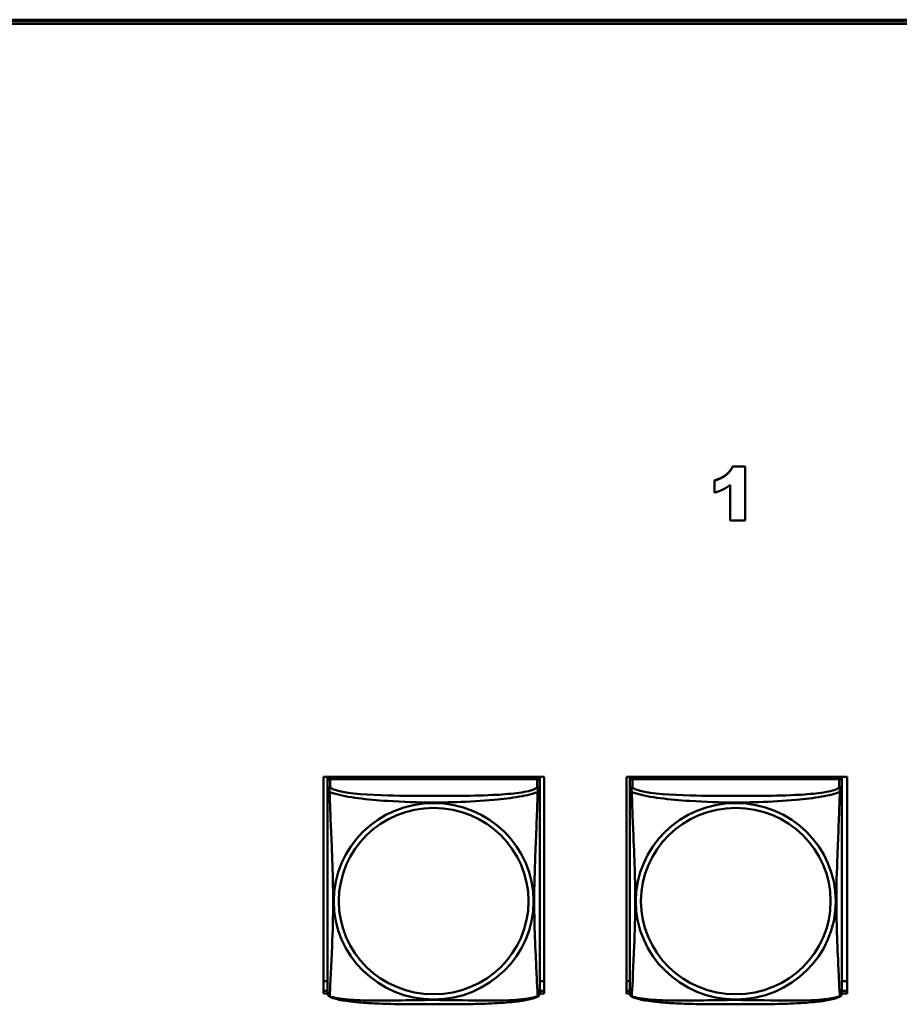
# Model space of a CAD drawing. Header units: inches. Extents: x 2.9 to 75, y -2.3 to 43.7.
# Tile 117 of 155: x 59.9 to 61.9, y 13.8 to 16. Entities that reach past the tile are written whole.
import ezdxf

# ---------------------------------------------------------------- set-up
doc = ezdxf.new("R2010")
doc.units = ezdxf.units.IN
doc.header["$MEASUREMENT"] = 0
doc.layers.add('Visible Edges(ROSSANSI)', color=7, linetype='Continuous', lineweight=50)
doc.layers.add('Visible Tangent Edges(ROSSANSI)', color=7, linetype='Continuous', lineweight=50)

msp = doc.modelspace()

# ---------------------------------------------------------------- linework, layer by layer
at = {"layer": 'Visible Edges(ROSSANSI)'}
for p, q in [((53.6253, 15.9977), (66.2831, 15.9977)), ((53.6253, 15.9944), (66.2831, 15.9944)), ((66.2831, 15.9883), (53.6253, 15.9883)), ((61.4978, 15.003), (61.5254, 15.003)), ((61.4978, 15.003), (61.4978, 15.0026)), ((61.5254, 15.0026), (61.4978, 15.0026)), ((61.5254, 15.003), (61.5254, 15.0026)), ((61.5254, 14.8827), (61.5254, 15.0026)), ((61.4567, 14.9715), (61.4567, 14.9711)), ((61.4567, 14.9711), (61.4567, 14.9442)), ((61.4917, 14.9613), (61.4917, 14.8827)), ((61.4917, 14.8827), (61.5254, 14.8827)), ((60.5858, 13.829), (60.5858, 14.3116)), ((60.5858, 14.3116), (61.0773, 14.3116)), ((60.5953, 14.3116), (60.5953, 14.3068)), ((60.5953, 14.3011), (60.5953, 14.3068)), ((60.5953, 14.3068), (60.6011, 14.3068)), ((60.5953, 14.301), (60.5953, 14.2833)), ((61.0619, 14.3068), (60.6012, 14.3068)), ((61.062, 14.3068), (61.0678, 14.3068)), ((61.0678, 14.3116), (61.0678, 14.3068)), ((61.0678, 14.3068), (61.0678, 14.301)), ((61.0678, 14.2833), (61.0678, 14.301)), ((61.0773, 14.3116), (61.0773, 13.829)), ((61.2608, 13.829), (61.2608, 14.3116)), ((61.2608, 14.3116), (61.7523, 14.3116)), ((61.2683, 14.3116), (61.2683, 14.3068)), ((61.2683, 14.3011), (61.2683, 14.3068)), ((61.2683, 14.3068), (61.2741, 14.3068)), ((61.2683, 14.301), (61.2683, 14.2833)), ((61.7349, 14.3068), (61.2742, 14.3068)), ((61.735, 14.3068), (61.7408, 14.3068)), ((61.7408, 14.3116), (61.7408, 14.3068)), ((61.7408, 14.3068), (61.7408, 14.301)), ((61.7408, 14.2833), (61.7408, 14.301)), ((61.7523, 14.3116), (61.7523, 13.829)), ((60.5953, 13.8563), (60.5858, 13.8563)), ((61.0773, 13.8563), (61.0678, 13.8563)), ((61.2683, 13.8563), (61.2608, 13.8563)), ((61.7523, 13.8563), (61.7408, 13.8563)), ((60.5858, 13.8351), (60.5953, 13.8351)), ((60.5954, 13.829), (60.5858, 13.829)), ((61.0773, 13.829), (61.0677, 13.829)), ((61.0678, 13.8351), (61.0773, 13.8351)), ((61.2608, 13.8351), (61.2683, 13.8351)), ((61.2684, 13.829), (61.2608, 13.829)), ((61.7523, 13.829), (61.7407, 13.829)), ((61.7408, 13.8351), (61.7523, 13.8351))]:
    msp.add_line(p, q, dxfattribs=at)
for centre, start, end in [((60.6091, 13.8304), 180, 189.1496), ((61.054, 13.8304), 350.8504, 360), ((61.2821, 13.8304), 180, 189.1496), ((61.727, 13.8304), 350.8504, 360)]:
    msp.add_arc(centre, 0.0138, start, end, dxfattribs=at)
for centre, major_axis, start_param, end_param in [((60.6012, 14.301), (-0.00591, 0), 4.712389, 6.283185), ((61.0619, 14.301), (0.00591, 0), 0, 1.570796), ((61.2742, 14.301), (-0.00591, 0), 4.712389, 6.283185), ((61.7349, 14.301), (0.00591, 0), 0, 1.570796)]:
    msp.add_ellipse(centre, major_axis=major_axis, ratio=0.981793, start_param=start_param, end_param=end_param, dxfattribs=at)
for points in [[(61.4567, 14.9715), (61.4737, 14.9768), (61.4925, 14.9919), (61.4978, 15.003)], [(61.4978, 15.0026), (61.4925, 14.9915), (61.4737, 14.9764), (61.4567, 14.9711)], [(61.4567, 14.9442), (61.4683, 14.9477), (61.4835, 14.9552), (61.4917, 14.9613)]]:
    msp.add_open_spline(points, degree=2, dxfattribs=at)
for points, knots in [([(60.5953, 14.2833), (60.5953, 14.2808), (60.5953, 14.2761), (60.5953, 14.27), (60.5953, 14.2588), (60.5953, 14.2424), (60.5953, 14.2245), (60.5953, 14.2067), (60.5953, 14.1875), (60.5953, 14.1683), (60.5953, 14.1412), (60.5953, 14.114), (60.5953, 14.0872), (60.5953, 14.0705), (60.5953, 14.0539), (60.5953, 14.0373), (60.5953, 14.004), (60.5953, 13.9708), (60.5953, 13.9386), (60.5953, 13.8985), (60.5953, 13.858), (60.5953, 13.8394), (60.5953, 13.8336), (60.5953, 13.8304), (60.5953, 13.8304)], [0.325731, 0.325731, 0.325731, 0.325731, 0.404774, 0.404774, 0.404774, 0.550532, 0.550532, 0.550532, 0.69629, 0.69629, 0.69629, 0.902598, 0.902598, 0.902598, 1.03154, 1.03154, 1.03154, 1.289425, 1.289425, 1.289425, 1.610774, 1.610774, 1.610774, 1.710218, 1.710218, 1.710218, 1.710218]), ([(61.0678, 13.8304), (61.0678, 13.8304), (61.0678, 13.8313), (61.0678, 13.8329), (61.0678, 13.8376), (61.0678, 13.8485), (61.0678, 13.8624), (61.0678, 13.8762), (61.0678, 13.8928), (61.0678, 13.9102), (61.0678, 13.9348), (61.0678, 13.9612), (61.0678, 13.9876), (61.0678, 14.0041), (61.0678, 14.0206), (61.0678, 14.0373), (61.0678, 14.0705), (61.0678, 14.1038), (61.0678, 14.1377), (61.0678, 14.1801), (61.0678, 14.2259), (61.0678, 14.2574), (61.0678, 14.2699), (61.0678, 14.2792), (61.0678, 14.2833)], [0.352862, 0.352862, 0.352862, 0.352862, 0.404774, 0.404774, 0.404774, 0.550532, 0.550532, 0.550532, 0.69629, 0.69629, 0.69629, 0.902598, 0.902598, 0.902598, 1.03154, 1.03154, 1.03154, 1.289425, 1.289425, 1.289425, 1.610774, 1.610774, 1.610774, 1.73735, 1.73735, 1.73735, 1.73735]), ([(61.2683, 14.2833), (61.2683, 14.2808), (61.2683, 14.2761), (61.2683, 14.27), (61.2683, 14.2588), (61.2683, 14.2424), (61.2683, 14.2245), (61.2683, 14.2067), (61.2683, 14.1875), (61.2683, 14.1683), (61.2683, 14.1412), (61.2683, 14.114), (61.2683, 14.0872), (61.2683, 14.0705), (61.2683, 14.0539), (61.2683, 14.0373), (61.2683, 14.004), (61.2683, 13.9708), (61.2683, 13.9386), (61.2683, 13.8985), (61.2683, 13.858), (61.2683, 13.8394), (61.2683, 13.8336), (61.2683, 13.8304), (61.2683, 13.8304)], [0.325731, 0.325731, 0.325731, 0.325731, 0.404774, 0.404774, 0.404774, 0.550532, 0.550532, 0.550532, 0.69629, 0.69629, 0.69629, 0.902598, 0.902598, 0.902598, 1.03154, 1.03154, 1.03154, 1.289425, 1.289425, 1.289425, 1.610774, 1.610774, 1.610774, 1.710218, 1.710218, 1.710218, 1.710218]), ([(61.7408, 13.8304), (61.7408, 13.8304), (61.7408, 13.8313), (61.7408, 13.8329), (61.7408, 13.8376), (61.7408, 13.8485), (61.7408, 13.8624), (61.7408, 13.8762), (61.7408, 13.8928), (61.7408, 13.9102), (61.7408, 13.9348), (61.7408, 13.9612), (61.7408, 13.9876), (61.7408, 14.0041), (61.7408, 14.0206), (61.7408, 14.0373), (61.7408, 14.0705), (61.7408, 14.1038), (61.7408, 14.1377), (61.7408, 14.1801), (61.7408, 14.2259), (61.7408, 14.2574), (61.7408, 14.2699), (61.7408, 14.2792), (61.7408, 14.2833)], [0.352862, 0.352862, 0.352862, 0.352862, 0.404774, 0.404774, 0.404774, 0.550532, 0.550532, 0.550532, 0.69629, 0.69629, 0.69629, 0.902598, 0.902598, 0.902598, 1.03154, 1.03154, 1.03154, 1.289425, 1.289425, 1.289425, 1.610774, 1.610774, 1.610774, 1.73735, 1.73735, 1.73735, 1.73735]), ([(60.5995, 13.8223), (60.599, 13.8226), (60.5984, 13.8229), (60.5975, 13.8238), (60.5972, 13.8242), (60.5965, 13.8251), (60.5963, 13.8256), (60.5959, 13.8264), (60.5958, 13.8268), (60.5956, 13.8275), (60.5956, 13.8279), (60.5955, 13.8282)], [0.02273771, 0.02273771, 0.02273771, 0.02273771, 0.02954865, 0.02954865, 0.03635958, 0.03635958, 0.04317052, 0.04317052, 0.04998146, 0.04998146, 0.0567924, 0.0567924, 0.0567924, 0.0567924]), ([(61.0636, 13.8223), (61.0602, 13.8205), (61.0567, 13.8192), (61.0487, 13.8168), (61.0442, 13.8157), (61.0347, 13.8139), (61.0297, 13.813), (61.0186, 13.8114), (61.0124, 13.8107), (60.9985, 13.8093), (60.9907, 13.8087), (60.9729, 13.8075), (60.9627, 13.807), (60.9378, 13.8061), (60.9231, 13.8057), (60.8914, 13.8053), (60.8744, 13.8052), (60.8404, 13.8051), (60.8234, 13.8051), (60.7894, 13.8052), (60.7723, 13.8053), (60.7383, 13.8057), (60.7212, 13.8061), (60.691, 13.8074), (60.6778, 13.8082), (60.6569, 13.81), (60.6488, 13.8109), (60.6352, 13.8127), (60.6295, 13.8136), (60.6194, 13.8156), (60.615, 13.8167), (60.6067, 13.8191), (60.603, 13.8204), (60.5995, 13.8223)], [-1.678204, -1.678204, -1.678204, -1.678204, -1.629815, -1.629815, -1.580861, -1.580861, -1.532583, -1.532583, -1.479316, -1.479316, -1.416961, -1.416961, -1.337799, -1.337799, -1.226353, -1.226353, -1.09702, -1.09702, -0.967687, -0.967687, -0.838354, -0.838354, -0.709022, -0.709022, -0.60577, -0.60577, -0.53827, -0.53827, -0.483941, -0.483941, -0.435529, -0.435529, -0.384876, -0.384876, -0.384876, -0.384876]), ([(61.0636, 13.8223), (61.0641, 13.8226), (61.0647, 13.8229), (61.0656, 13.8238), (61.0659, 13.8242), (61.0665, 13.8251), (61.0668, 13.8256), (61.0671, 13.8264), (61.0673, 13.8268), (61.0675, 13.8275), (61.0675, 13.8279), (61.0676, 13.8282)], [0.02273771, 0.02273771, 0.02273771, 0.02273771, 0.02954865, 0.02954865, 0.03635958, 0.03635958, 0.04317052, 0.04317052, 0.04998146, 0.04998146, 0.0567924, 0.0567924, 0.0567924, 0.0567924]), ([(61.2725, 13.8223), (61.272, 13.8226), (61.2714, 13.8229), (61.2705, 13.8238), (61.2702, 13.8242), (61.2695, 13.8251), (61.2693, 13.8256), (61.2689, 13.8264), (61.2688, 13.8268), (61.2686, 13.8275), (61.2686, 13.8279), (61.2685, 13.8282)], [0.02273771, 0.02273771, 0.02273771, 0.02273771, 0.02954865, 0.02954865, 0.03635958, 0.03635958, 0.04317052, 0.04317052, 0.04998146, 0.04998146, 0.0567924, 0.0567924, 0.0567924, 0.0567924]), ([(61.7366, 13.8223), (61.7332, 13.8205), (61.7297, 13.8192), (61.7217, 13.8168), (61.7172, 13.8157), (61.7077, 13.8139), (61.7027, 13.813), (61.6916, 13.8114), (61.6854, 13.8107), (61.6715, 13.8093), (61.6637, 13.8087), (61.6459, 13.8075), (61.6357, 13.807), (61.6108, 13.8061), (61.5961, 13.8057), (61.5644, 13.8053), (61.5474, 13.8052), (61.5134, 13.8051), (61.4964, 13.8051), (61.4624, 13.8052), (61.4453, 13.8053), (61.4113, 13.8057), (61.3942, 13.8061), (61.364, 13.8074), (61.3508, 13.8082), (61.3299, 13.81), (61.3218, 13.8109), (61.3082, 13.8127), (61.3025, 13.8136), (61.2924, 13.8156), (61.288, 13.8167), (61.2797, 13.8191), (61.276, 13.8204), (61.2725, 13.8223)], [-1.678204, -1.678204, -1.678204, -1.678204, -1.629815, -1.629815, -1.580861, -1.580861, -1.532583, -1.532583, -1.479316, -1.479316, -1.416961, -1.416961, -1.337799, -1.337799, -1.226353, -1.226353, -1.09702, -1.09702, -0.967687, -0.967687, -0.838354, -0.838354, -0.709022, -0.709022, -0.60577, -0.60577, -0.53827, -0.53827, -0.483941, -0.483941, -0.435529, -0.435529, -0.384876, -0.384876, -0.384876, -0.384876]), ([(61.7366, 13.8223), (61.7371, 13.8226), (61.7377, 13.8229), (61.7386, 13.8238), (61.7389, 13.8242), (61.7395, 13.8251), (61.7398, 13.8256), (61.7401, 13.8264), (61.7403, 13.8268), (61.7405, 13.8275), (61.7405, 13.8279), (61.7406, 13.8282)], [0.02273771, 0.02273771, 0.02273771, 0.02273771, 0.02954865, 0.02954865, 0.03635958, 0.03635958, 0.04317052, 0.04317052, 0.04998146, 0.04998146, 0.0567924, 0.0567924, 0.0567924, 0.0567924])]:
    msp.add_open_spline(points, degree=3, knots=knots, dxfattribs=at)
at = {"layer": 'Visible Tangent Edges(ROSSANSI)'}
for p, q in [((60.6012, 14.2891), (60.6012, 14.3068)), ((61.0619, 14.3068), (61.0619, 14.2891)), ((61.2742, 14.2891), (61.2742, 14.3068)), ((61.7349, 14.3068), (61.7349, 14.2891))]:
    msp.add_line(p, q, dxfattribs=at)
for centre, major_axis, start_param, end_param in [((60.6012, 14.2833), (-0.00591, 0), 4.712389, 6.283185), ((61.0619, 14.2833), (0.00591, 0), 0, 1.570796), ((61.2742, 14.2833), (-0.00591, 0), 4.712389, 6.283185), ((61.7349, 14.2833), (0.00591, 0), 0, 1.570796)]:
    msp.add_ellipse(centre, major_axis=major_axis, ratio=0.981793, start_param=start_param, end_param=end_param, dxfattribs=at)
for centre, major_axis in [((60.8315, 14.0346), (-0.2227, 0)), ((61.5045, 14.0346), (-0.2227, 0)), ((60.8315, 14.0348), (-0.2113, 0)), ((61.5045, 14.0348), (-0.2113, 0))]:
    msp.add_ellipse(centre, major_axis=major_axis, ratio=0.981793, dxfattribs=at)
for points, knots in [([(60.5953, 14.2833), (60.5953, 14.283), (60.5953, 14.2828), (60.5954, 14.2824), (60.5954, 14.2822), (60.5956, 14.2819), (60.5956, 14.2818), (60.5958, 14.2816), (60.5959, 14.2815), (60.5961, 14.2812), (60.5963, 14.281), (60.5968, 14.2805), (60.5973, 14.2801), (60.5985, 14.2791), (60.5991, 14.2786), (60.5999, 14.278)], [-0.0844808, -0.0844808, -0.0844808, -0.0844808, -0.06943799, -0.06943799, -0.05587828, -0.05587828, -0.04740346, -0.04740346, -0.04210669, -0.04210669, -0.03151317, -0.03151317, -0.01456352, -0.01456352, 0.00026741, 0.00026741, 0.00026741, 0.00026741]), ([(60.5999, 14.278), (60.5997, 14.2792), (60.5995, 14.2802), (60.5995, 14.2822), (60.5995, 14.2831), (60.5997, 14.2844), (60.5998, 14.2849), (60.6, 14.2855), (60.6, 14.2857), (60.6002, 14.2862), (60.6003, 14.2865), (60.6005, 14.2872), (60.6007, 14.2876), (60.601, 14.2884), (60.6011, 14.2888), (60.6012, 14.2891)], [-0.00026741, -0.00026741, -0.00026741, -0.00026741, 0.01456352, 0.01456352, 0.03151317, 0.03151317, 0.04210669, 0.04210669, 0.04740346, 0.04740346, 0.05587828, 0.05587828, 0.06943799, 0.06943799, 0.0844808, 0.0844808, 0.0844808, 0.0844808]), ([(60.5999, 13.8231), (60.6, 13.8247), (60.6001, 13.827), (60.6003, 13.8299), (60.6014, 13.8497), (60.6035, 13.8929), (60.6052, 13.9344), (60.6066, 13.9677), (60.6076, 14.0012), (60.6076, 14.0347), (60.6076, 14.0514), (60.6073, 14.0682), (60.6069, 14.0852), (60.6062, 14.1124), (60.6051, 14.1404), (60.6039, 14.169), (60.6031, 14.1892), (60.6022, 14.2097), (60.6015, 14.2289), (60.6008, 14.248), (60.6002, 14.2657), (60.5999, 14.278)], [-1.657319, -1.657319, -1.657319, -1.657319, -1.610774, -1.610774, -1.610774, -1.289425, -1.289425, -1.289425, -1.03154, -1.03154, -1.03154, -0.902598, -0.902598, -0.902598, -0.69629, -0.69629, -0.69629, -0.550532, -0.550532, -0.550532, -0.405761, -0.405761, -0.405761, -0.405761]), ([(60.5999, 14.278), (60.6027, 14.2768), (60.6062, 14.2755), (60.6102, 14.2743), (60.6378, 14.2659), (60.6848, 14.2608), (60.7284, 14.2579), (60.7633, 14.2556), (60.7975, 14.2546), (60.8315, 14.2546), (60.8486, 14.2546), (60.8656, 14.2548), (60.8828, 14.2554), (60.9103, 14.2563), (60.9384, 14.2578), (60.9661, 14.2604), (60.9856, 14.2622), (61.005, 14.2645), (61.0223, 14.2675), (61.0395, 14.2704), (61.0544, 14.274), (61.0632, 14.278)], [-1.657319, -1.657319, -1.657319, -1.657319, -1.610774, -1.610774, -1.610774, -1.289425, -1.289425, -1.289425, -1.03154, -1.03154, -1.03154, -0.902598, -0.902598, -0.902598, -0.69629, -0.69629, -0.69629, -0.550532, -0.550532, -0.550532, -0.405761, -0.405761, -0.405761, -0.405761]), ([(61.0619, 14.2891), (61.0613, 14.2872), (61.0586, 14.2852), (61.0542, 14.2834), (61.046, 14.2801), (61.0321, 14.2774), (61.016, 14.2754), (60.9998, 14.2734), (60.9816, 14.272), (60.963, 14.2712), (60.9367, 14.2699), (60.9094, 14.2695), (60.8823, 14.2693), (60.8654, 14.2692), (60.8485, 14.2692), (60.8315, 14.2692), (60.7977, 14.2692), (60.7638, 14.2692), (60.7301, 14.2701), (60.6881, 14.2712), (60.6442, 14.2739), (60.6187, 14.2803), (60.6086, 14.2829), (60.6022, 14.286), (60.6012, 14.2891)], [0.325731, 0.325731, 0.325731, 0.325731, 0.404774, 0.404774, 0.404774, 0.550532, 0.550532, 0.550532, 0.69629, 0.69629, 0.69629, 0.902598, 0.902598, 0.902598, 1.03154, 1.03154, 1.03154, 1.289425, 1.289425, 1.289425, 1.610774, 1.610774, 1.610774, 1.73735, 1.73735, 1.73735, 1.73735]), ([(61.0632, 14.278), (61.0631, 14.2741), (61.063, 14.2695), (61.0628, 14.2645), (61.0617, 14.2301), (61.0596, 14.1809), (61.0579, 14.137), (61.0565, 14.1017), (61.0555, 14.0681), (61.0555, 14.0347), (61.0555, 14.0179), (61.0558, 14.0012), (61.0562, 13.9845), (61.0569, 13.9577), (61.058, 13.9306), (61.0592, 13.9048), (61.06, 13.8866), (61.0609, 13.8691), (61.0616, 13.8543), (61.0623, 13.8397), (61.0629, 13.8281), (61.0632, 13.8231)], [-1.657319, -1.657319, -1.657319, -1.657319, -1.610774, -1.610774, -1.610774, -1.289425, -1.289425, -1.289425, -1.03154, -1.03154, -1.03154, -0.902598, -0.902598, -0.902598, -0.69629, -0.69629, -0.69629, -0.550532, -0.550532, -0.550532, -0.405761, -0.405761, -0.405761, -0.405761]), ([(61.0619, 14.2891), (61.0619, 14.2888), (61.0621, 14.2884), (61.0624, 14.2876), (61.0626, 14.2872), (61.0628, 14.2865), (61.0629, 14.2862), (61.0631, 14.2857), (61.0631, 14.2855), (61.0633, 14.2849), (61.0634, 14.2844), (61.0636, 14.2831), (61.0636, 14.2822), (61.0635, 14.2802), (61.0634, 14.2792), (61.0632, 14.278)], [-0.0844808, -0.0844808, -0.0844808, -0.0844808, -0.06943799, -0.06943799, -0.05587828, -0.05587828, -0.04740346, -0.04740346, -0.04210669, -0.04210669, -0.03151317, -0.03151317, -0.01456352, -0.01456352, 0.00026741, 0.00026741, 0.00026741, 0.00026741]), ([(61.0632, 14.278), (61.064, 14.2786), (61.0646, 14.2791), (61.0658, 14.2801), (61.0662, 14.2805), (61.0668, 14.281), (61.067, 14.2812), (61.0672, 14.2815), (61.0673, 14.2816), (61.0674, 14.2818), (61.0675, 14.2819), (61.0677, 14.2822), (61.0677, 14.2824), (61.0678, 14.2828), (61.0678, 14.283), (61.0678, 14.2833)], [-0.00026741, -0.00026741, -0.00026741, -0.00026741, 0.01456352, 0.01456352, 0.03151317, 0.03151317, 0.04210669, 0.04210669, 0.04740346, 0.04740346, 0.05587828, 0.05587828, 0.06943799, 0.06943799, 0.0844808, 0.0844808, 0.0844808, 0.0844808]), ([(61.2683, 14.2833), (61.2683, 14.283), (61.2683, 14.2828), (61.2684, 14.2824), (61.2684, 14.2822), (61.2686, 14.2819), (61.2686, 14.2818), (61.2688, 14.2816), (61.2689, 14.2815), (61.2691, 14.2812), (61.2693, 14.281), (61.2698, 14.2805), (61.2703, 14.2801), (61.2715, 14.2791), (61.2721, 14.2786), (61.2729, 14.278)], [-0.0844808, -0.0844808, -0.0844808, -0.0844808, -0.06943799, -0.06943799, -0.05587828, -0.05587828, -0.04740346, -0.04740346, -0.04210669, -0.04210669, -0.03151317, -0.03151317, -0.01456352, -0.01456352, 0.00026741, 0.00026741, 0.00026741, 0.00026741]), ([(61.2729, 14.278), (61.2727, 14.2792), (61.2725, 14.2802), (61.2725, 14.2822), (61.2725, 14.2831), (61.2727, 14.2844), (61.2728, 14.2849), (61.273, 14.2855), (61.273, 14.2857), (61.2732, 14.2862), (61.2733, 14.2865), (61.2735, 14.2872), (61.2737, 14.2876), (61.274, 14.2884), (61.2741, 14.2888), (61.2742, 14.2891)], [-0.00026741, -0.00026741, -0.00026741, -0.00026741, 0.01456352, 0.01456352, 0.03151317, 0.03151317, 0.04210669, 0.04210669, 0.04740346, 0.04740346, 0.05587828, 0.05587828, 0.06943799, 0.06943799, 0.0844808, 0.0844808, 0.0844808, 0.0844808]), ([(61.2729, 13.8231), (61.273, 13.8247), (61.2731, 13.827), (61.2733, 13.8299), (61.2744, 13.8497), (61.2765, 13.8929), (61.2782, 13.9344), (61.2796, 13.9677), (61.2806, 14.0012), (61.2806, 14.0347), (61.2806, 14.0514), (61.2803, 14.0682), (61.2799, 14.0852), (61.2792, 14.1124), (61.2781, 14.1404), (61.2769, 14.169), (61.2761, 14.1892), (61.2752, 14.2097), (61.2745, 14.2289), (61.2738, 14.248), (61.2732, 14.2657), (61.2729, 14.278)], [-1.657319, -1.657319, -1.657319, -1.657319, -1.610774, -1.610774, -1.610774, -1.289425, -1.289425, -1.289425, -1.03154, -1.03154, -1.03154, -0.902598, -0.902598, -0.902598, -0.69629, -0.69629, -0.69629, -0.550532, -0.550532, -0.550532, -0.405761, -0.405761, -0.405761, -0.405761]), ([(61.2729, 14.278), (61.2757, 14.2768), (61.2792, 14.2755), (61.2832, 14.2743), (61.3108, 14.2659), (61.3578, 14.2608), (61.4014, 14.2579), (61.4363, 14.2556), (61.4705, 14.2546), (61.5045, 14.2546), (61.5216, 14.2546), (61.5386, 14.2548), (61.5558, 14.2554), (61.5833, 14.2563), (61.6114, 14.2578), (61.6391, 14.2604), (61.6586, 14.2622), (61.678, 14.2645), (61.6953, 14.2675), (61.7125, 14.2704), (61.7274, 14.274), (61.7362, 14.278)], [-1.657319, -1.657319, -1.657319, -1.657319, -1.610774, -1.610774, -1.610774, -1.289425, -1.289425, -1.289425, -1.03154, -1.03154, -1.03154, -0.902598, -0.902598, -0.902598, -0.69629, -0.69629, -0.69629, -0.550532, -0.550532, -0.550532, -0.405761, -0.405761, -0.405761, -0.405761]), ([(61.7349, 14.2891), (61.7343, 14.2872), (61.7316, 14.2852), (61.7272, 14.2834), (61.719, 14.2801), (61.7051, 14.2774), (61.689, 14.2754), (61.6728, 14.2734), (61.6546, 14.272), (61.636, 14.2712), (61.6097, 14.2699), (61.5824, 14.2695), (61.5553, 14.2693), (61.5384, 14.2692), (61.5215, 14.2692), (61.5045, 14.2692), (61.4707, 14.2692), (61.4368, 14.2692), (61.4031, 14.2701), (61.3611, 14.2712), (61.3172, 14.2739), (61.2917, 14.2803), (61.2816, 14.2829), (61.2752, 14.286), (61.2742, 14.2891)], [0.325731, 0.325731, 0.325731, 0.325731, 0.404774, 0.404774, 0.404774, 0.550532, 0.550532, 0.550532, 0.69629, 0.69629, 0.69629, 0.902598, 0.902598, 0.902598, 1.03154, 1.03154, 1.03154, 1.289425, 1.289425, 1.289425, 1.610774, 1.610774, 1.610774, 1.73735, 1.73735, 1.73735, 1.73735]), ([(61.7362, 14.278), (61.7361, 14.2741), (61.736, 14.2695), (61.7358, 14.2645), (61.7347, 14.2301), (61.7326, 14.1809), (61.7309, 14.137), (61.7295, 14.1017), (61.7285, 14.0681), (61.7285, 14.0347), (61.7285, 14.0179), (61.7288, 14.0012), (61.7292, 13.9845), (61.7299, 13.9577), (61.731, 13.9306), (61.7322, 13.9048), (61.733, 13.8866), (61.7339, 13.8691), (61.7346, 13.8543), (61.7353, 13.8397), (61.7359, 13.8281), (61.7362, 13.8231)], [-1.657319, -1.657319, -1.657319, -1.657319, -1.610774, -1.610774, -1.610774, -1.289425, -1.289425, -1.289425, -1.03154, -1.03154, -1.03154, -0.902598, -0.902598, -0.902598, -0.69629, -0.69629, -0.69629, -0.550532, -0.550532, -0.550532, -0.405761, -0.405761, -0.405761, -0.405761]), ([(61.7349, 14.2891), (61.7349, 14.2888), (61.7351, 14.2884), (61.7354, 14.2876), (61.7356, 14.2872), (61.7358, 14.2865), (61.7359, 14.2862), (61.7361, 14.2857), (61.7361, 14.2855), (61.7363, 14.2849), (61.7364, 14.2844), (61.7366, 14.2831), (61.7366, 14.2822), (61.7365, 14.2802), (61.7364, 14.2792), (61.7362, 14.278)], [-0.0844808, -0.0844808, -0.0844808, -0.0844808, -0.06943799, -0.06943799, -0.05587828, -0.05587828, -0.04740346, -0.04740346, -0.04210669, -0.04210669, -0.03151317, -0.03151317, -0.01456352, -0.01456352, 0.00026741, 0.00026741, 0.00026741, 0.00026741]), ([(61.7362, 14.278), (61.737, 14.2786), (61.7376, 14.2791), (61.7388, 14.2801), (61.7392, 14.2805), (61.7398, 14.281), (61.74, 14.2812), (61.7402, 14.2815), (61.7403, 14.2816), (61.7404, 14.2818), (61.7405, 14.2819), (61.7407, 14.2822), (61.7407, 14.2824), (61.7408, 14.2828), (61.7408, 14.283), (61.7408, 14.2833)], [-0.00026741, -0.00026741, -0.00026741, -0.00026741, 0.01456352, 0.01456352, 0.03151317, 0.03151317, 0.04210669, 0.04210669, 0.04740346, 0.04740346, 0.05587828, 0.05587828, 0.06943799, 0.06943799, 0.0844808, 0.0844808, 0.0844808, 0.0844808]), ([(60.5999, 13.8231), (60.5991, 13.8233), (60.5985, 13.8236), (60.5973, 13.8244), (60.5968, 13.8249), (60.5963, 13.8258), (60.5961, 13.8262), (60.5959, 13.8267), (60.5958, 13.8269), (60.5956, 13.8274), (60.5956, 13.8278), (60.5955, 13.8281), (60.5955, 13.8281), (60.5955, 13.8282)], [-0.00026741, -0.00026741, -0.00026741, -0.00026741, 0.01456352, 0.01456352, 0.03151317, 0.03151317, 0.04210669, 0.04210669, 0.04740346, 0.04740346, 0.05587828, 0.05587828, 0.0567924, 0.0567924, 0.0567924, 0.0567924]), ([(60.5995, 13.8223), (60.5995, 13.8223), (60.5995, 13.8223), (60.5995, 13.8225), (60.5997, 13.8228), (60.5999, 13.8231)], [-0.02273771, -0.02273771, -0.02273771, -0.02273771, -0.01456352, -0.01456352, 0.00026741, 0.00026741, 0.00026741, 0.00026741]), ([(61.0632, 13.8231), (61.0604, 13.822), (61.0569, 13.821), (61.0529, 13.8201), (61.0253, 13.8139), (60.9783, 13.813), (60.9347, 13.8134), (60.8998, 13.8138), (60.8656, 13.8147), (60.8315, 13.8147), (60.8145, 13.8147), (60.7975, 13.8145), (60.7803, 13.8143), (60.7528, 13.8138), (60.7247, 13.8131), (60.697, 13.8134), (60.6774, 13.8136), (60.6581, 13.8142), (60.6408, 13.8158), (60.6236, 13.8173), (60.6087, 13.8198), (60.5999, 13.8231)], [-1.657319, -1.657319, -1.657319, -1.657319, -1.610774, -1.610774, -1.610774, -1.289425, -1.289425, -1.289425, -1.03154, -1.03154, -1.03154, -0.902598, -0.902598, -0.902598, -0.69629, -0.69629, -0.69629, -0.550532, -0.550532, -0.550532, -0.405761, -0.405761, -0.405761, -0.405761]), ([(61.0676, 13.8282), (61.0676, 13.8281), (61.0676, 13.8281), (61.0675, 13.8278), (61.0674, 13.8274), (61.0673, 13.8269), (61.0672, 13.8267), (61.067, 13.8262), (61.0668, 13.8258), (61.0662, 13.8249), (61.0658, 13.8244), (61.0646, 13.8236), (61.064, 13.8233), (61.0632, 13.8231)], [-0.0567924, -0.0567924, -0.0567924, -0.0567924, -0.05587828, -0.05587828, -0.04740346, -0.04740346, -0.04210669, -0.04210669, -0.03151317, -0.03151317, -0.01456352, -0.01456352, 0.00026741, 0.00026741, 0.00026741, 0.00026741]), ([(61.0632, 13.8231), (61.0634, 13.8228), (61.0635, 13.8225), (61.0636, 13.8223), (61.0636, 13.8223), (61.0636, 13.8223)], [-0.00026741, -0.00026741, -0.00026741, -0.00026741, 0.01456352, 0.01456352, 0.02273771, 0.02273771, 0.02273771, 0.02273771]), ([(61.2729, 13.8231), (61.2721, 13.8233), (61.2715, 13.8236), (61.2703, 13.8244), (61.2698, 13.8249), (61.2693, 13.8258), (61.2691, 13.8262), (61.2689, 13.8267), (61.2688, 13.8269), (61.2686, 13.8274), (61.2686, 13.8278), (61.2685, 13.8281), (61.2685, 13.8281), (61.2685, 13.8282)], [-0.00026741, -0.00026741, -0.00026741, -0.00026741, 0.01456352, 0.01456352, 0.03151317, 0.03151317, 0.04210669, 0.04210669, 0.04740346, 0.04740346, 0.05587828, 0.05587828, 0.0567924, 0.0567924, 0.0567924, 0.0567924]), ([(61.2725, 13.8223), (61.2725, 13.8223), (61.2725, 13.8223), (61.2725, 13.8225), (61.2727, 13.8228), (61.2729, 13.8231)], [-0.02273771, -0.02273771, -0.02273771, -0.02273771, -0.01456352, -0.01456352, 0.00026741, 0.00026741, 0.00026741, 0.00026741]), ([(61.7362, 13.8231), (61.7334, 13.822), (61.7299, 13.821), (61.7259, 13.8201), (61.6983, 13.8139), (61.6513, 13.813), (61.6077, 13.8134), (61.5728, 13.8138), (61.5386, 13.8147), (61.5045, 13.8147), (61.4875, 13.8147), (61.4705, 13.8145), (61.4533, 13.8143), (61.4258, 13.8138), (61.3977, 13.8131), (61.37, 13.8134), (61.3504, 13.8136), (61.3311, 13.8142), (61.3138, 13.8158), (61.2966, 13.8173), (61.2817, 13.8198), (61.2729, 13.8231)], [-1.657319, -1.657319, -1.657319, -1.657319, -1.610774, -1.610774, -1.610774, -1.289425, -1.289425, -1.289425, -1.03154, -1.03154, -1.03154, -0.902598, -0.902598, -0.902598, -0.69629, -0.69629, -0.69629, -0.550532, -0.550532, -0.550532, -0.405761, -0.405761, -0.405761, -0.405761]), ([(61.7406, 13.8282), (61.7406, 13.8281), (61.7406, 13.8281), (61.7405, 13.8278), (61.7404, 13.8274), (61.7403, 13.8269), (61.7402, 13.8267), (61.74, 13.8262), (61.7398, 13.8258), (61.7392, 13.8249), (61.7388, 13.8244), (61.7376, 13.8236), (61.737, 13.8233), (61.7362, 13.8231)], [-0.0567924, -0.0567924, -0.0567924, -0.0567924, -0.05587828, -0.05587828, -0.04740346, -0.04740346, -0.04210669, -0.04210669, -0.03151317, -0.03151317, -0.01456352, -0.01456352, 0.00026741, 0.00026741, 0.00026741, 0.00026741]), ([(61.7362, 13.8231), (61.7364, 13.8228), (61.7365, 13.8225), (61.7366, 13.8223), (61.7366, 13.8223), (61.7366, 13.8223)], [-0.00026741, -0.00026741, -0.00026741, -0.00026741, 0.01456352, 0.01456352, 0.02273771, 0.02273771, 0.02273771, 0.02273771])]:
    msp.add_open_spline(points, degree=3, knots=knots, dxfattribs=at)

doc.saveas('drawing.dxf')
